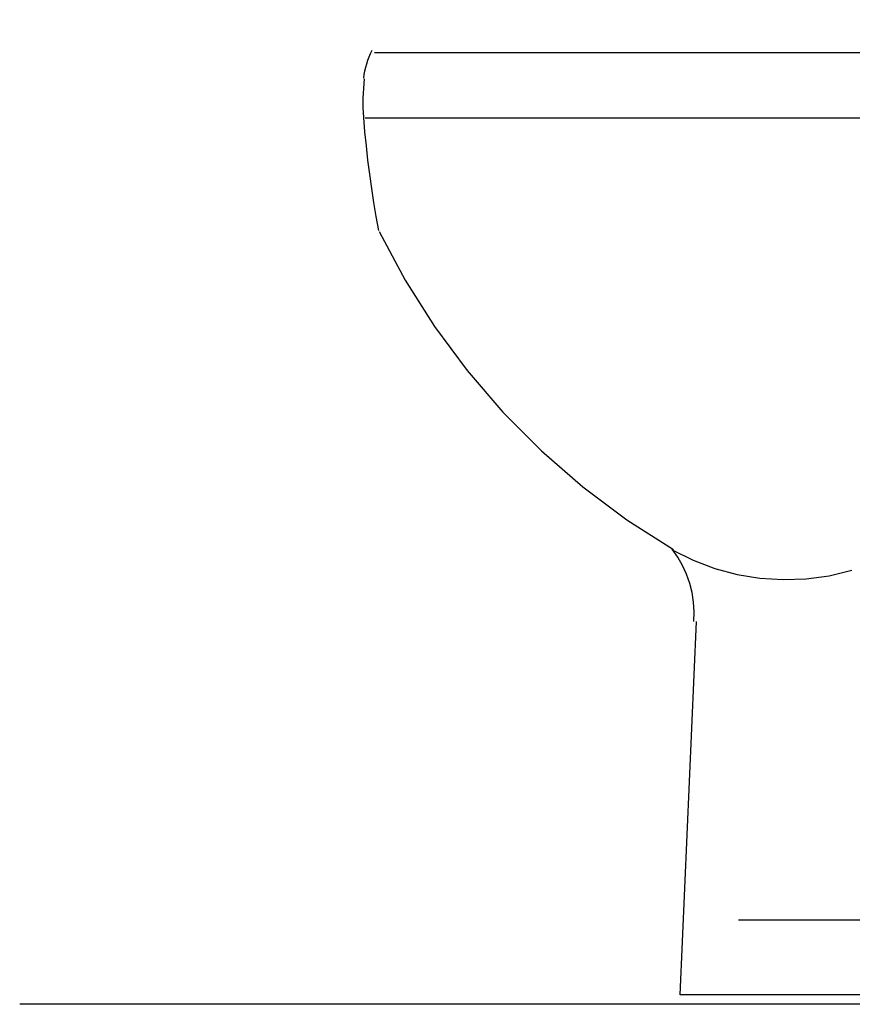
# Model space of a CAD drawing. Header units: millimetres. Extents: x 0 to 420, y 0 to 297.
# Tile 68 of 100: x 287 to 302, y 58 to 76. Entities that reach past the tile are written whole.
import ezdxf

# ---------------------------------------------------------------- set-up
doc = ezdxf.new("R2010")
doc.units = ezdxf.units.MM
doc.layers.add('LINE_000000', color=7, linetype='Continuous')

msp = doc.modelspace()

# ---------------------------------------------------------------- linework, layer by layer
at = {"layer": 'LINE_000000', "lineweight": 25}
for p, q in [((292.947, 73.999), (318.855, 73.999)), ((308.314, 59.436), (299.72, 59.436)), ((326.983, 57.912), (286.681, 57.912))]:
    msp.add_line(p, q, dxfattribs=at)
for points in [[(293.116, 75.184), (307.255, 75.184), (308.314, 75.777), (308.525, 75.226)], [(293.067, 75.217), (293.038, 75.157), (293.013, 75.097), (292.99, 75.035), (292.97, 74.972), (292.952, 74.909), (292.937, 74.845), (292.925, 74.78), (292.916, 74.714)], [(292.931, 74.706), (292.921, 74.618), (292.914, 74.53), (292.908, 74.442), (292.905, 74.354), (292.904, 74.266), (292.906, 74.178), (292.909, 74.09), (292.915, 74.001)], [(292.916, 74.003), (292.937, 73.745), (292.963, 73.487), (292.991, 73.23), (293.024, 72.972), (293.06, 72.716), (293.099, 72.46), (293.142, 72.204), (293.189, 71.949)], [(293.2, 71.932), (293.673, 71.05), (294.206, 70.208), (294.798, 69.41), (295.446, 68.657), (296.146, 67.953), (296.896, 67.301), (297.694, 66.703), (298.537, 66.163)], [(298.91, 64.856), (298.915, 65.033), (298.904, 65.208), (298.877, 65.381), (298.835, 65.55), (298.776, 65.714), (298.703, 65.873), (298.615, 66.024), (298.512, 66.168)], [(298.513, 66.157), (298.894, 65.969), (299.288, 65.82), (299.694, 65.712), (300.107, 65.644), (300.525, 65.617), (300.944, 65.632), (301.362, 65.688), (301.775, 65.786)], [(314.029, 58.081), (298.662, 58.081), (298.958, 64.855)]]:
    msp.add_lwpolyline(points, dxfattribs=at)

doc.saveas('drawing.dxf')
